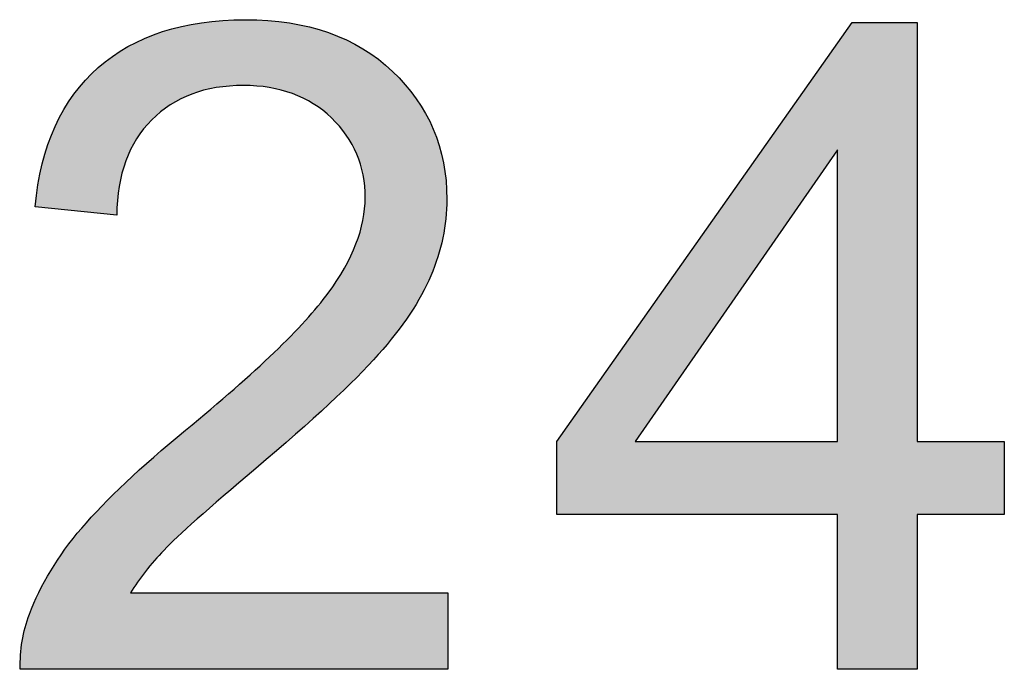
# Model space of a CAD drawing. Header units: inches. Extents: x 3728 to 5725, y -2497 to -825.
# Tile 19 of 256: x 5595.44 to 5597, y -2390.54 to -2389.52. Entities that reach past the tile are written whole.
import ezdxf

# ---------------------------------------------------------------- set-up
doc = ezdxf.new("R2010")
doc.units = ezdxf.units.IN
doc.header["$MEASUREMENT"] = 0
doc.layers.add('RED', color=1, linetype='Continuous')

msp = doc.modelspace()

# ---------------------------------------------------------------- hatches: boundary and pattern name
at = {"layer": 'RED'}
h = msp.add_hatch(color=256, dxfattribs=at)
edge = h.paths.add_edge_path()
edge.add_spline(control_points=[(5595.62, -2390.4242), (5595.62, -2390.4242), (5596.1214, -2390.4242), (5596.1214, -2390.4242)], knot_values=[0.954545, 0.954545, 0.954545, 0.954545, 1, 1, 1, 1], degree=3, periodic=0)
edge.add_spline(control_points=[(5596.1214, -2390.4242), (5596.1214, -2390.4242), (5596.1214, -2390.5448), (5596.1214, -2390.5448)], knot_values=[0, 0, 0, 0, 0.045455, 0.045455, 0.045455, 0.045455], degree=3, periodic=0)
edge.add_spline(control_points=[(5596.1214, -2390.5448), (5596.1214, -2390.5448), (5595.4458, -2390.5448), (5595.4458, -2390.5448)], knot_values=[0.045455, 0.045455, 0.045455, 0.045455, 0.090909, 0.090909, 0.090909, 0.090909], degree=3, periodic=0)
edge.add_spline(control_points=[(5595.4458, -2390.5448), (5595.4448, -2390.5146), (5595.4496, -2390.4856), (5595.4603, -2390.4577)], knot_values=[0.090909, 0.090909, 0.090909, 0.090909, 0.136364, 0.136364, 0.136364, 0.136364], degree=3, periodic=0)
edge.add_spline(control_points=[(5595.4603, -2390.4577), (5595.4774, -2390.4116), (5595.505, -2390.3664), (5595.5429, -2390.3216)], knot_values=[0.136364, 0.136364, 0.136364, 0.136364, 0.181818, 0.181818, 0.181818, 0.181818], degree=3, periodic=0)
edge.add_spline(control_points=[(5595.5429, -2390.3216), (5595.5809, -2390.2771), (5595.6357, -2390.2255), (5595.7071, -2390.1669)], knot_values=[0.181818, 0.181818, 0.181818, 0.181818, 0.227273, 0.227273, 0.227273, 0.227273], degree=3, periodic=0)
edge.add_spline(control_points=[(5595.7071, -2390.1669), (5595.8182, -2390.0758), (5595.8934, -2390.0037), (5595.9325, -2389.9504)], knot_values=[0.227273, 0.227273, 0.227273, 0.227273, 0.272727, 0.272727, 0.272727, 0.272727], degree=3, periodic=0)
edge.add_spline(control_points=[(5595.9325, -2389.9504), (5595.9715, -2389.8973), (5595.991, -2389.8468), (5595.991, -2389.7995), (5595.991, -2389.7995), (5595.991, -2389.7498), (5595.9731, -2389.7079), (5595.9377, -2389.6736)], knot_values=[0.272727, 0.272727, 0.272727, 0.272727, 0.318182, 0.318182, 0.318182, 0.318182, 0.363636, 0.363636, 0.363636, 0.363636], degree=3, periodic=0)
edge.add_spline(control_points=[(5595.9377, -2389.6736), (5595.902, -2389.6396), (5595.8556, -2389.6224), (5595.7985, -2389.6224), (5595.7985, -2389.6224), (5595.738, -2389.6224), (5595.6897, -2389.6405), (5595.6535, -2389.6769)], knot_values=[0.363636, 0.363636, 0.363636, 0.363636, 0.409091, 0.409091, 0.409091, 0.409091, 0.454545, 0.454545, 0.454545, 0.454545], degree=3, periodic=0)
edge.add_spline(control_points=[(5595.6535, -2389.6769), (5595.6171, -2389.7131), (5595.5988, -2389.7633), (5595.5983, -2389.8273)], knot_values=[0.454545, 0.454545, 0.454545, 0.454545, 0.5, 0.5, 0.5, 0.5], degree=3, periodic=0)
edge.add_spline(control_points=[(5595.5983, -2389.8273), (5595.5983, -2389.8273), (5595.4693, -2389.8142), (5595.4693, -2389.8142)], knot_values=[0.5, 0.5, 0.5, 0.5, 0.545455, 0.545455, 0.545455, 0.545455], degree=3, periodic=0)
edge.add_spline(control_points=[(5595.4693, -2389.8142), (5595.4781, -2389.7179), (5595.5115, -2389.6446), (5595.5691, -2389.5941)], knot_values=[0.545455, 0.545455, 0.545455, 0.545455, 0.590909, 0.590909, 0.590909, 0.590909], degree=3, periodic=0)
edge.add_spline(control_points=[(5595.5691, -2389.5941), (5595.6266, -2389.5437), (5595.7042, -2389.5184), (5595.8013, -2389.5184), (5595.8013, -2389.5184), (5595.8994, -2389.5184), (5595.9769, -2389.5458), (5596.0341, -2389.6001)], knot_values=[0.590909, 0.590909, 0.590909, 0.590909, 0.636364, 0.636364, 0.636364, 0.636364, 0.681818, 0.681818, 0.681818, 0.681818], degree=3, periodic=0)
edge.add_spline(control_points=[(5596.0341, -2389.6001), (5596.0914, -2389.6546), (5596.12, -2389.7219), (5596.12, -2389.8023), (5596.12, -2389.8023), (5596.12, -2389.8433), (5596.1116, -2389.8835), (5596.0947, -2389.923)], knot_values=[0.681818, 0.681818, 0.681818, 0.681818, 0.727273, 0.727273, 0.727273, 0.727273, 0.772727, 0.772727, 0.772727, 0.772727], degree=3, periodic=0)
edge.add_spline(control_points=[(5596.0947, -2389.923), (5596.0781, -2389.9625), (5596.0503, -2390.0041), (5596.0114, -2390.0477)], knot_values=[0.772727, 0.772727, 0.772727, 0.772727, 0.818182, 0.818182, 0.818182, 0.818182], degree=3, periodic=0)
edge.add_spline(control_points=[(5596.0114, -2390.0477), (5595.9727, -2390.0915), (5595.9082, -2390.1515), (5595.818, -2390.2276)], knot_values=[0.818182, 0.818182, 0.818182, 0.818182, 0.863636, 0.863636, 0.863636, 0.863636], degree=3, periodic=0)
edge.add_spline(control_points=[(5595.818, -2390.2276), (5595.7428, -2390.2909), (5595.6945, -2390.3337), (5595.673, -2390.3564)], knot_values=[0.863636, 0.863636, 0.863636, 0.863636, 0.909091, 0.909091, 0.909091, 0.909091], degree=3, periodic=0)
edge.add_spline(control_points=[(5595.673, -2390.3564), (5595.6516, -2390.3787), (5595.634, -2390.4013), (5595.62, -2390.4242)], knot_values=[0.909091, 0.909091, 0.909091, 0.909091, 0.954545, 0.954545, 0.954545, 0.954545], degree=3, periodic=0)
h = msp.add_hatch(color=256, dxfattribs=at)
edge = h.paths.add_edge_path()
edge.add_spline(control_points=[(5595.62, -2390.4242), (5595.62, -2390.4242), (5596.1214, -2390.4242), (5596.1214, -2390.4242)], knot_values=[0.954545, 0.954545, 0.954545, 0.954545, 1, 1, 1, 1], degree=3, periodic=0)
edge.add_spline(control_points=[(5596.1214, -2390.4242), (5596.1214, -2390.4242), (5596.1214, -2390.5448), (5596.1214, -2390.5448)], knot_values=[0, 0, 0, 0, 0.045455, 0.045455, 0.045455, 0.045455], degree=3, periodic=0)
edge.add_spline(control_points=[(5596.1214, -2390.5448), (5596.1214, -2390.5448), (5595.4458, -2390.5448), (5595.4458, -2390.5448)], knot_values=[0.045455, 0.045455, 0.045455, 0.045455, 0.090909, 0.090909, 0.090909, 0.090909], degree=3, periodic=0)
edge.add_spline(control_points=[(5595.4458, -2390.5448), (5595.4448, -2390.5146), (5595.4496, -2390.4856), (5595.4603, -2390.4577)], knot_values=[0.090909, 0.090909, 0.090909, 0.090909, 0.136364, 0.136364, 0.136364, 0.136364], degree=3, periodic=0)
edge.add_spline(control_points=[(5595.4603, -2390.4577), (5595.4774, -2390.4116), (5595.505, -2390.3664), (5595.5429, -2390.3216)], knot_values=[0.136364, 0.136364, 0.136364, 0.136364, 0.181818, 0.181818, 0.181818, 0.181818], degree=3, periodic=0)
edge.add_spline(control_points=[(5595.5429, -2390.3216), (5595.5809, -2390.2771), (5595.6357, -2390.2255), (5595.7071, -2390.1669)], knot_values=[0.181818, 0.181818, 0.181818, 0.181818, 0.227273, 0.227273, 0.227273, 0.227273], degree=3, periodic=0)
edge.add_spline(control_points=[(5595.7071, -2390.1669), (5595.8182, -2390.0758), (5595.8934, -2390.0037), (5595.9325, -2389.9504)], knot_values=[0.227273, 0.227273, 0.227273, 0.227273, 0.272727, 0.272727, 0.272727, 0.272727], degree=3, periodic=0)
edge.add_spline(control_points=[(5595.9325, -2389.9504), (5595.9715, -2389.8973), (5595.991, -2389.8468), (5595.991, -2389.7995), (5595.991, -2389.7995), (5595.991, -2389.7498), (5595.9731, -2389.7079), (5595.9377, -2389.6736)], knot_values=[0.272727, 0.272727, 0.272727, 0.272727, 0.318182, 0.318182, 0.318182, 0.318182, 0.363636, 0.363636, 0.363636, 0.363636], degree=3, periodic=0)
edge.add_spline(control_points=[(5595.9377, -2389.6736), (5595.902, -2389.6396), (5595.8556, -2389.6224), (5595.7985, -2389.6224), (5595.7985, -2389.6224), (5595.738, -2389.6224), (5595.6897, -2389.6405), (5595.6535, -2389.6769)], knot_values=[0.363636, 0.363636, 0.363636, 0.363636, 0.409091, 0.409091, 0.409091, 0.409091, 0.454545, 0.454545, 0.454545, 0.454545], degree=3, periodic=0)
edge.add_spline(control_points=[(5595.6535, -2389.6769), (5595.6171, -2389.7131), (5595.5988, -2389.7633), (5595.5983, -2389.8273)], knot_values=[0.454545, 0.454545, 0.454545, 0.454545, 0.5, 0.5, 0.5, 0.5], degree=3, periodic=0)
edge.add_spline(control_points=[(5595.5983, -2389.8273), (5595.5983, -2389.8273), (5595.4693, -2389.8142), (5595.4693, -2389.8142)], knot_values=[0.5, 0.5, 0.5, 0.5, 0.545455, 0.545455, 0.545455, 0.545455], degree=3, periodic=0)
edge.add_spline(control_points=[(5595.4693, -2389.8142), (5595.4781, -2389.7179), (5595.5115, -2389.6446), (5595.5691, -2389.5941)], knot_values=[0.545455, 0.545455, 0.545455, 0.545455, 0.590909, 0.590909, 0.590909, 0.590909], degree=3, periodic=0)
edge.add_spline(control_points=[(5595.5691, -2389.5941), (5595.6266, -2389.5437), (5595.7042, -2389.5184), (5595.8013, -2389.5184), (5595.8013, -2389.5184), (5595.8994, -2389.5184), (5595.9769, -2389.5458), (5596.0341, -2389.6001)], knot_values=[0.590909, 0.590909, 0.590909, 0.590909, 0.636364, 0.636364, 0.636364, 0.636364, 0.681818, 0.681818, 0.681818, 0.681818], degree=3, periodic=0)
edge.add_spline(control_points=[(5596.0341, -2389.6001), (5596.0914, -2389.6546), (5596.12, -2389.7219), (5596.12, -2389.8023), (5596.12, -2389.8023), (5596.12, -2389.8433), (5596.1116, -2389.8835), (5596.0947, -2389.923)], knot_values=[0.681818, 0.681818, 0.681818, 0.681818, 0.727273, 0.727273, 0.727273, 0.727273, 0.772727, 0.772727, 0.772727, 0.772727], degree=3, periodic=0)
edge.add_spline(control_points=[(5596.0947, -2389.923), (5596.0781, -2389.9625), (5596.0503, -2390.0041), (5596.0114, -2390.0477)], knot_values=[0.772727, 0.772727, 0.772727, 0.772727, 0.818182, 0.818182, 0.818182, 0.818182], degree=3, periodic=0)
edge.add_spline(control_points=[(5596.0114, -2390.0477), (5595.9727, -2390.0915), (5595.9082, -2390.1515), (5595.818, -2390.2276)], knot_values=[0.818182, 0.818182, 0.818182, 0.818182, 0.863636, 0.863636, 0.863636, 0.863636], degree=3, periodic=0)
edge.add_spline(control_points=[(5595.818, -2390.2276), (5595.7428, -2390.2909), (5595.6945, -2390.3337), (5595.673, -2390.3564)], knot_values=[0.863636, 0.863636, 0.863636, 0.863636, 0.909091, 0.909091, 0.909091, 0.909091], degree=3, periodic=0)
edge.add_spline(control_points=[(5595.673, -2390.3564), (5595.6516, -2390.3787), (5595.634, -2390.4013), (5595.62, -2390.4242)], knot_values=[0.909091, 0.909091, 0.909091, 0.909091, 0.954545, 0.954545, 0.954545, 0.954545], degree=3, periodic=0)
h = msp.add_hatch(color=256, dxfattribs=at)
h.paths.add_polyline_path([(5596.294, -2390.185), (5596.294, -2390.3002), (5596.7374, -2390.3002), (5596.7374, -2390.5448), (5596.8631, -2390.5448), (5596.8631, -2390.3002), (5597.0011, -2390.3002), (5597.0011, -2390.185), (5596.8631, -2390.185), (5596.8631, -2389.5227), (5596.7605, -2389.5227)])
h.paths.add_polyline_path([(5596.7374, -2389.7243), (5596.7374, -2390.185), (5596.4175, -2390.185)], flags=16)
h = msp.add_hatch(color=256, dxfattribs=at)
h.paths.add_polyline_path([(5596.294, -2390.185), (5596.294, -2390.3002), (5596.7374, -2390.3002), (5596.7374, -2390.5448), (5596.8631, -2390.5448), (5596.8631, -2390.3002), (5597.0011, -2390.3002), (5597.0011, -2390.185), (5596.8631, -2390.185), (5596.8631, -2389.5227), (5596.7605, -2389.5227)])
h.paths.add_polyline_path([(5596.7374, -2389.7243), (5596.7374, -2390.185), (5596.4175, -2390.185)], flags=16)

# ---------------------------------------------------------------- linework, layer by layer
for p, q in [((5596.294, -2390.185), (5596.7605, -2389.5227)), ((5596.294, -2390.185), (5596.7605, -2389.5227)), ((5596.7605, -2389.5227), (5596.8631, -2389.5227)), ((5596.7605, -2389.5227), (5596.8631, -2389.5227)), ((5596.8631, -2389.5227), (5596.8631, -2390.185)), ((5596.8631, -2389.5227), (5596.8631, -2390.185)), ((5596.7374, -2389.7243), (5596.4175, -2390.185)), ((5596.7374, -2389.7243), (5596.4175, -2390.185)), ((5596.7374, -2389.7243), (5596.4175, -2390.185)), ((5596.7374, -2389.7243), (5596.4175, -2390.185)), ((5596.7374, -2390.185), (5596.7374, -2389.7243)), ((5596.7374, -2390.185), (5596.7374, -2389.7243)), ((5596.7374, -2390.185), (5596.7374, -2389.7243)), ((5596.7374, -2390.185), (5596.7374, -2389.7243)), ((5596.294, -2390.3002), (5596.294, -2390.185)), ((5596.294, -2390.3002), (5596.294, -2390.185)), ((5596.4175, -2390.185), (5596.7374, -2390.185)), ((5596.4175, -2390.185), (5596.7374, -2390.185)), ((5596.4175, -2390.185), (5596.7374, -2390.185)), ((5596.4175, -2390.185), (5596.7374, -2390.185)), ((5596.8631, -2390.185), (5597.0011, -2390.185)), ((5596.8631, -2390.185), (5597.0011, -2390.185)), ((5597.0011, -2390.185), (5597.0011, -2390.3002)), ((5597.0011, -2390.185), (5597.0011, -2390.3002)), ((5596.7374, -2390.3002), (5596.294, -2390.3002)), ((5596.7374, -2390.3002), (5596.294, -2390.3002)), ((5596.7374, -2390.5448), (5596.7374, -2390.3002)), ((5596.7374, -2390.5448), (5596.7374, -2390.3002)), ((5596.8631, -2390.3002), (5596.8631, -2390.5448)), ((5597.0011, -2390.3002), (5596.8631, -2390.3002)), ((5596.8631, -2390.3002), (5596.8631, -2390.5448)), ((5597.0011, -2390.3002), (5596.8631, -2390.3002)), ((5596.8631, -2390.5448), (5596.7374, -2390.5448)), ((5596.8631, -2390.5448), (5596.7374, -2390.5448))]:
    msp.add_line(p, q, dxfattribs=at)
for points, knots in [([(5595.5691, -2389.5941), (5595.6266, -2389.5437), (5595.7042, -2389.5184), (5595.8013, -2389.5184), (5595.8013, -2389.5184), (5595.8994, -2389.5184), (5595.9769, -2389.5458), (5596.0341, -2389.6001)], [0.59090909, 0.59090909, 0.59090909, 0.59090909, 0.63636364, 0.63636364, 0.63636364, 0.63636364, 0.68181818, 0.68181818, 0.68181818, 0.68181818]), ([(5595.5691, -2389.5941), (5595.6266, -2389.5437), (5595.7042, -2389.5184), (5595.8013, -2389.5184), (5595.8013, -2389.5184), (5595.8994, -2389.5184), (5595.9769, -2389.5458), (5596.0341, -2389.6001)], [0.59090909, 0.59090909, 0.59090909, 0.59090909, 0.63636364, 0.63636364, 0.63636364, 0.63636364, 0.68181818, 0.68181818, 0.68181818, 0.68181818]), ([(5596.0341, -2389.6001), (5596.0914, -2389.6546), (5596.12, -2389.7219), (5596.12, -2389.8023), (5596.12, -2389.8023), (5596.12, -2389.8433), (5596.1116, -2389.8835), (5596.0947, -2389.923)], [0.68181818, 0.68181818, 0.68181818, 0.68181818, 0.72727273, 0.72727273, 0.72727273, 0.72727273, 0.77272727, 0.77272727, 0.77272727, 0.77272727]), ([(5596.0341, -2389.6001), (5596.0914, -2389.6546), (5596.12, -2389.7219), (5596.12, -2389.8023), (5596.12, -2389.8023), (5596.12, -2389.8433), (5596.1116, -2389.8835), (5596.0947, -2389.923)], [0.68181818, 0.68181818, 0.68181818, 0.68181818, 0.72727273, 0.72727273, 0.72727273, 0.72727273, 0.77272727, 0.77272727, 0.77272727, 0.77272727]), ([(5595.9377, -2389.6736), (5595.902, -2389.6396), (5595.8556, -2389.6224), (5595.7985, -2389.6224), (5595.7985, -2389.6224), (5595.738, -2389.6224), (5595.6897, -2389.6405), (5595.6535, -2389.6769)], [0.36363636, 0.36363636, 0.36363636, 0.36363636, 0.40909091, 0.40909091, 0.40909091, 0.40909091, 0.45454545, 0.45454545, 0.45454545, 0.45454545]), ([(5595.9377, -2389.6736), (5595.902, -2389.6396), (5595.8556, -2389.6224), (5595.7985, -2389.6224), (5595.7985, -2389.6224), (5595.738, -2389.6224), (5595.6897, -2389.6405), (5595.6535, -2389.6769)], [0.36363636, 0.36363636, 0.36363636, 0.36363636, 0.40909091, 0.40909091, 0.40909091, 0.40909091, 0.45454545, 0.45454545, 0.45454545, 0.45454545]), ([(5595.9325, -2389.9504), (5595.9715, -2389.8973), (5595.991, -2389.8468), (5595.991, -2389.7995), (5595.991, -2389.7995), (5595.991, -2389.7498), (5595.9731, -2389.7079), (5595.9377, -2389.6736)], [0.27272727, 0.27272727, 0.27272727, 0.27272727, 0.31818182, 0.31818182, 0.31818182, 0.31818182, 0.36363636, 0.36363636, 0.36363636, 0.36363636]), ([(5595.9325, -2389.9504), (5595.9715, -2389.8973), (5595.991, -2389.8468), (5595.991, -2389.7995), (5595.991, -2389.7995), (5595.991, -2389.7498), (5595.9731, -2389.7079), (5595.9377, -2389.6736)], [0.27272727, 0.27272727, 0.27272727, 0.27272727, 0.31818182, 0.31818182, 0.31818182, 0.31818182, 0.36363636, 0.36363636, 0.36363636, 0.36363636])]:
    msp.add_open_spline(points, degree=3, knots=knots, dxfattribs=at)
for points in [[(5595.4693, -2389.8142), (5595.4781, -2389.7179), (5595.5115, -2389.6446), (5595.5691, -2389.5941)], [(5595.4693, -2389.8142), (5595.4781, -2389.7179), (5595.5115, -2389.6446), (5595.5691, -2389.5941)], [(5595.6535, -2389.6769), (5595.6171, -2389.7131), (5595.5988, -2389.7633), (5595.5983, -2389.8273)], [(5595.6535, -2389.6769), (5595.6171, -2389.7131), (5595.5988, -2389.7633), (5595.5983, -2389.8273)], [(5595.5983, -2389.8273), (5595.5983, -2389.8273), (5595.4693, -2389.8142), (5595.4693, -2389.8142)], [(5595.5983, -2389.8273), (5595.5983, -2389.8273), (5595.4693, -2389.8142), (5595.4693, -2389.8142)], [(5596.0947, -2389.923), (5596.0781, -2389.9625), (5596.0503, -2390.0041), (5596.0114, -2390.0477)], [(5596.0947, -2389.923), (5596.0781, -2389.9625), (5596.0503, -2390.0041), (5596.0114, -2390.0477)], [(5595.7071, -2390.1669), (5595.8182, -2390.0758), (5595.8934, -2390.0037), (5595.9325, -2389.9504)], [(5595.7071, -2390.1669), (5595.8182, -2390.0758), (5595.8934, -2390.0037), (5595.9325, -2389.9504)], [(5596.0114, -2390.0477), (5595.9727, -2390.0915), (5595.9082, -2390.1515), (5595.818, -2390.2276)], [(5596.0114, -2390.0477), (5595.9727, -2390.0915), (5595.9082, -2390.1515), (5595.818, -2390.2276)], [(5595.5429, -2390.3216), (5595.5809, -2390.2771), (5595.6357, -2390.2255), (5595.7071, -2390.1669)], [(5595.5429, -2390.3216), (5595.5809, -2390.2771), (5595.6357, -2390.2255), (5595.7071, -2390.1669)], [(5595.818, -2390.2276), (5595.7428, -2390.2909), (5595.6945, -2390.3337), (5595.673, -2390.3564)], [(5595.818, -2390.2276), (5595.7428, -2390.2909), (5595.6945, -2390.3337), (5595.673, -2390.3564)], [(5595.4603, -2390.4577), (5595.4774, -2390.4116), (5595.505, -2390.3664), (5595.5429, -2390.3216)], [(5595.4603, -2390.4577), (5595.4774, -2390.4116), (5595.505, -2390.3664), (5595.5429, -2390.3216)], [(5595.673, -2390.3564), (5595.6516, -2390.3787), (5595.634, -2390.4013), (5595.62, -2390.4242)], [(5595.673, -2390.3564), (5595.6516, -2390.3787), (5595.634, -2390.4013), (5595.62, -2390.4242)], [(5595.62, -2390.4242), (5595.62, -2390.4242), (5596.1214, -2390.4242), (5596.1214, -2390.4242)], [(5595.62, -2390.4242), (5595.62, -2390.4242), (5596.1214, -2390.4242), (5596.1214, -2390.4242)], [(5596.1214, -2390.4242), (5596.1214, -2390.4242), (5596.1214, -2390.5448), (5596.1214, -2390.5448)], [(5596.1214, -2390.4242), (5596.1214, -2390.4242), (5596.1214, -2390.5448), (5596.1214, -2390.5448)], [(5595.4458, -2390.5448), (5595.4448, -2390.5146), (5595.4496, -2390.4856), (5595.4603, -2390.4577)], [(5595.4458, -2390.5448), (5595.4448, -2390.5146), (5595.4496, -2390.4856), (5595.4603, -2390.4577)], [(5596.1214, -2390.5448), (5596.1214, -2390.5448), (5595.4458, -2390.5448), (5595.4458, -2390.5448)], [(5596.1214, -2390.5448), (5596.1214, -2390.5448), (5595.4458, -2390.5448), (5595.4458, -2390.5448)]]:
    msp.add_open_spline(points, degree=3, dxfattribs=at)

doc.saveas('drawing.dxf')
